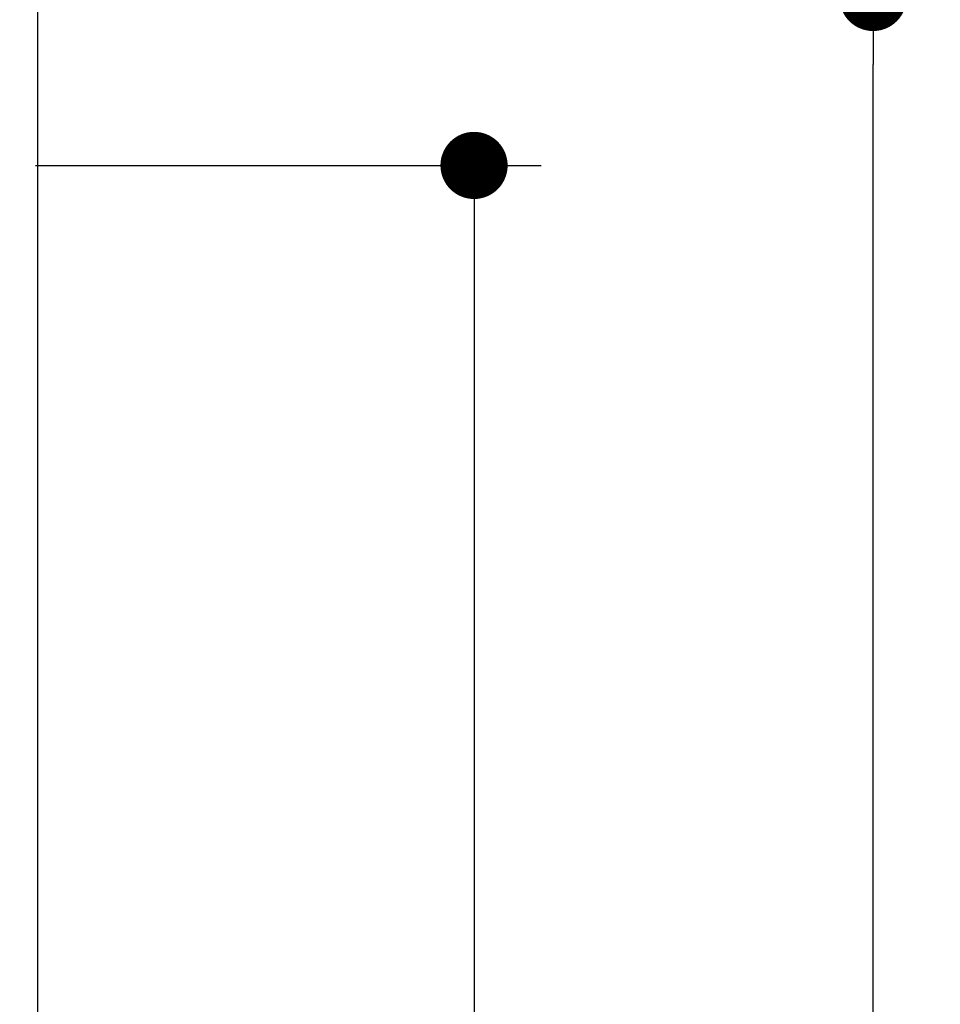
# Model space of a CAD drawing. Extents: x 715 to 7297, y 117 to 5860.
# Tile 94 of 95: x 6262 to 6810, y 4688 to 5274. Entities that reach past the tile are written whole.
import ezdxf

# ---------------------------------------------------------------- set-up
doc = ezdxf.new("R2010")
doc.units = 0
doc.layers.get('0').update_dxf_attribs({"linetype": 'CONTINUOUS'})
doc.layers.get('DEFPOINTS').update_dxf_attribs({"linetype": 'CONTINUOUS'})
doc.layers.add('4', color=3, linetype='CONTINUOUS')
doc.styles.get("Standard").update_dxf_attribs({"font": 'ISOCP.SHX'})
doc.dimstyles.get("Standard").update_dxf_attribs({"dimtxt": 6, "dimasz": 10, "dimexe": 0.18, "dimexo": 0.0625, "dimgap": 2, "dimtad": 1, "dimzin": 0, "dimcen": 0.09, "dimazin": 3, "dimtfac": 1, "dimtofl": 0, "dimtmove": 0, "dimatfit": 3})

# ---------------------------------------------------------------- blocks, each defined once
blk = doc.blocks.new('PUNKT')
at = {"layer": '4', "color": 0, "linetype": 'BYBLOCK'}
blk.add_line((-0.5, 0), (-1, 0), dxfattribs=at)
at = {"layer": '4', "color": 0, "linetype": 'BYBLOCK', "const_width": 0.5}
blk.add_lwpolyline([(-0.25, 0, 1), (0.25, 0, 1)], format="xyb", close=True, dxfattribs=at)
blk = doc.blocks.new('*U19')
at = {"layer": '4', "color": 2}
blk.add_text('490', height=70, rotation=90, dxfattribs=at).set_placement((6502.55, 2660.12))
blk = doc.blocks.new('*D8')
at = {"layer": '4'}
for p, q in [((6271.55, 5187.27), (6572.55, 5187.27)), ((6532.55, 5147.27), (6532.55, 327.27)), ((6271.55, 287.27), (6572.55, 287.27))]:
    blk.add_line(p, q, dxfattribs=at)
at = {"layer": 'DEFPOINTS', "color": 0}
for p in [(6251.55, 5187.27), (6251.55, 287.27), (6532.55, 287.27)]:
    blk.add_point(p, dxfattribs=at)
blk.add_blockref('*U19', (0, 0))
at = {"layer": '4', "xscale": 40, "yscale": 40, "zscale": 40}
for p, rotation in [((6532.55, 5187.27), 90), ((6532.55, 287.27), 270)]:
    blk.add_blockref('PUNKT', p, dxfattribs=dict(at, rotation=rotation))
blk = doc.blocks.new('*U20')
at = {"layer": '4', "color": 2}
blk.add_text('510', height=70, rotation=90, dxfattribs=at).set_placement((6739.99, 2670.74))
blk = doc.blocks.new('*D9')
at = {"layer": '4'}
for p, q in [((6292.78, 5287.27), (6809.99, 5287.27)), ((6769.99, 227.27), (6769.99, 5247.27)), ((6292.78, 187.27), (6809.99, 187.27))]:
    blk.add_line(p, q, dxfattribs=at)
at = {"layer": 'DEFPOINTS', "color": 0}
for p in [(6272.78, 5287.27), (6769.99, 5287.27), (6272.78, 187.27)]:
    blk.add_point(p, dxfattribs=at)
blk.add_blockref('*U20', (0, 0))
at = {"layer": '4', "xscale": 40, "yscale": 40, "zscale": 40}
for p, rotation in [((6769.99, 5287.27), 90), ((6769.99, 187.27), 270)]:
    blk.add_blockref('PUNKT', p, dxfattribs=dict(at, rotation=rotation))

msp = doc.modelspace()

# ---------------------------------------------------------------- linework, layer by layer
msp.add_line((6272.775, 5287.271), (6272.775, 2737.271))

# ---------------------------------------------------------------- dimensions: what is measured, and where the dimension line sits
at = {"layer": '4'}
for base, p1, p2, picture, middle in [((6769.988, 5287.271), (6272.775, 187.271), (6272.775, 5287.271), '*D9', (6704.988, 2737.271)), ((6532.548, 287.271), (6251.55, 5187.271), (6251.55, 287.271), '*D8', (6467.548, 2737.271))]:
    dim = msp.add_linear_dim(base=base, p1=p1, p2=p2, angle=90, dimstyle='Standard', dxfattribs=at)
    dim.commit()
    dim.dimension.update_dxf_attribs({"geometry": picture, "text_midpoint": middle})

doc.saveas('drawing.dxf')
